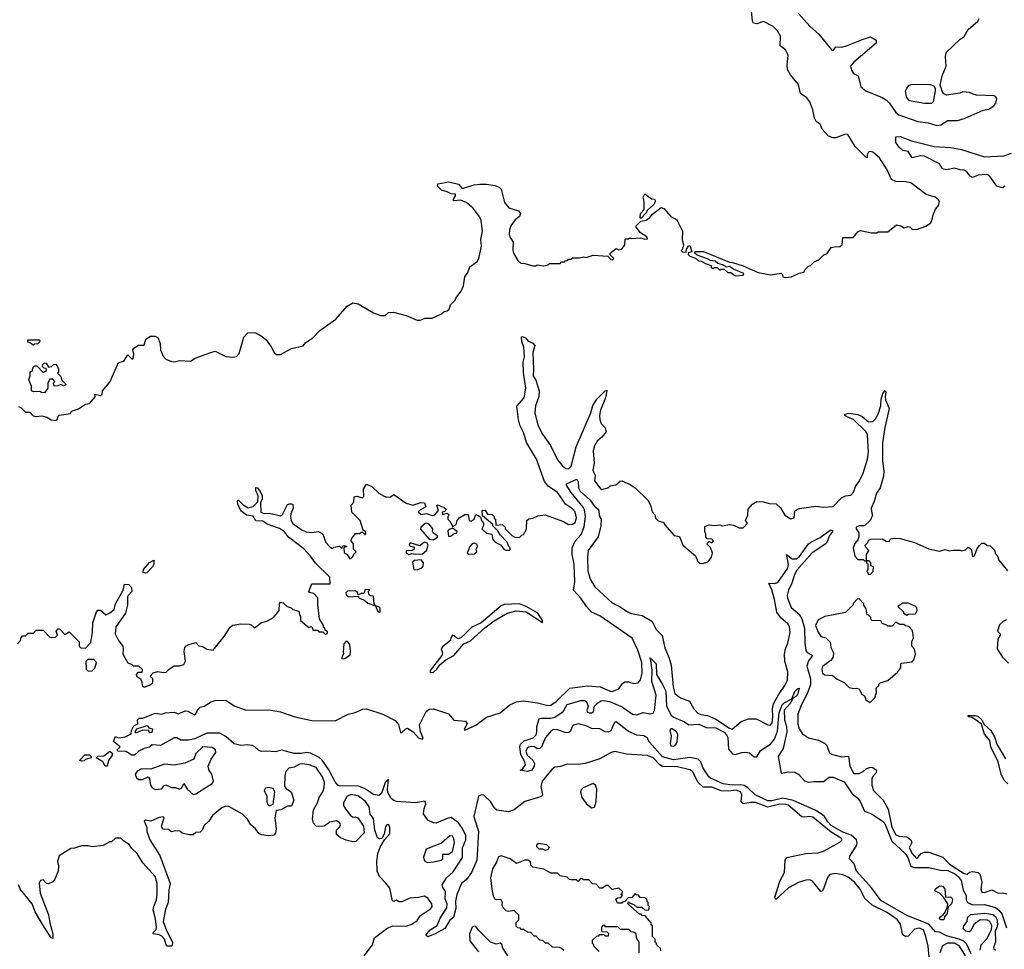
# Model space of a CAD drawing. Extents: x 2029662 to 2246637, y 225654 to 401419.
# Tile 130 of 256: x 2085153 to 2092369, y 331412 to 338226. Entities that reach past the tile are written whole.
import ezdxf

# ---------------------------------------------------------------- set-up
doc = ezdxf.new("R2010")
doc.units = 0

msp = doc.modelspace()

# ---------------------------------------------------------------- linework, layer by layer
at = {"layer": '0CON20XD'}
for points in [[(2086555, 335787.5), (2086585, 335797.5), (2086665, 335757.5), (2086715, 335752.5), (2086741.7, 335758.3), (2086761.7, 335778.3), (2086795, 335900), (2086825, 335930), (2086865, 335932.5), (2086885, 335930), (2086930, 335905), (2086959.3, 335879.3), (2086997, 335827), (2087020.7, 335780.7), (2087035, 335772.5), (2087065, 335772.5), (2087144.1, 335815.9), (2087230, 335835), (2087250.7, 335859.3), (2087302.5, 335895), (2087352, 335948), (2087469.5, 336030.5), (2087554.3, 336125.7), (2087595, 336150), (2087635, 336143.3), (2087745, 336077.5), (2087798.3, 336058.3), (2087831.7, 336058.3), (2087855, 336080), (2087891.7, 336081.7), (2087985, 336057.5), (2088065, 336022.5), (2088087, 336023), (2088125, 336037.5), (2088175, 336037.5), (2088245, 336070), (2088265, 336087.5), (2088287, 336093), (2088300, 336105), (2088305, 336120), (2088310, 336135), (2088345, 336170), (2088350, 336185), (2088387.5, 336235), (2088406.7, 336275), (2088415, 336340), (2088437, 336373), (2088453.3, 336415), (2088505, 336454.4), (2088518.9, 336475), (2088537.3, 336565), (2088532.9, 336615), (2088545.6, 336675), (2088535, 336756.7), (2088525, 336778.8), (2088475, 336845.8), (2088426, 336885), (2088385, 336904.2), (2088335, 336897.5), (2088330, 336905), (2088348, 336935), (2088348.3, 336948.3), (2088315, 336949.2), (2088285.4, 336965.4), (2088245, 336975.6), (2088215.8, 337005), (2088217.5, 337022.5), (2088298, 337038), (2088369.3, 337019.3), (2088395, 336987.5), (2088485, 337015.8), (2088525, 337021.4), (2088575, 337020.6), (2088635, 337010.6), (2088667.4, 336997.4), (2088682.7, 336982.7), (2088706.7, 336886.7), (2088737.7, 336847.7), (2088810, 336825), (2088822.5, 336805), (2088816.4, 336783.6), (2088785, 336760), (2088753.5, 336715), (2088742.1, 336685), (2088740.6, 336655), (2088745, 336633.3), (2088770, 336595), (2088767.5, 336535), (2088772.5, 336515), (2088805, 336460), (2088825, 336442.5), (2088855, 336440), (2088915, 336422.5), (2088937, 336423), (2088945, 336430), (2088995, 336422.5), (2089025, 336430), (2089035, 336440), (2089115, 336440), (2089125, 336450), (2089145, 336450), (2089151.7, 336458.3), (2089168.3, 336461.7), (2089175, 336470), (2089195, 336470), (2089205, 336480), (2089255, 336480), (2089285, 336487.5), (2089305, 336482.5), (2089355, 336500), (2089463, 336493), (2089485, 336467.5), (2089495, 336466.7), (2089506.4, 336476.4), (2089481.7, 336501.7), (2089480, 336515), (2089525, 336550), (2089545, 336540), (2089566.4, 336543.6), (2089587.5, 336575), (2089590, 336615), (2089595, 336620), (2089615, 336620), (2089625, 336627.5), (2089635, 336622.5), (2089705, 336626.7), (2089735, 336617.5), (2089755, 336620), (2089750, 336635), (2089703.6, 336663.6), (2089670, 336705), (2089670, 336715), (2089705, 336750), (2089745, 336757.5), (2089772.5, 336775), (2089790.5, 336799.5), (2089855, 336850), (2089875, 336842.5), (2089925, 336782.5), (2089968.3, 336758.3), (2090010, 336675), (2090007.5, 336615), (2090013.6, 336593.6), (2090017.5, 336575), (2090010, 336545), (2090000, 336535), (2090010, 336525), (2090038.3, 336521.7), (2090040, 336545), (2090050, 336555), (2090050, 336565), (2090065, 336570), (2090080, 336525), (2090051.7, 336518.3), (2090052.5, 336505), (2090063.6, 336493.6), (2090105, 336477.5), (2090127.5, 336457.5), (2090146.4, 336456.4), (2090178.3, 336438.3), (2090220, 336425), (2090221.7, 336411.7), (2090233, 336403), (2090245, 336410), (2090265, 336410), (2090285, 336390), (2090295, 336397.5), (2090317, 336397), (2090343, 336373), (2090365, 336372.5), (2090398.3, 336348.3), (2090455, 336352.5), (2090460, 336365), (2090385, 336396.7), (2090356.4, 336416.4), (2090333, 336413), (2090305, 336430), (2090269.3, 336439.3), (2090250, 336455), (2090215, 336460), (2090195, 336473.3), (2090119.3, 336499.3), (2090100, 336515), (2090102.5, 336527.5), (2090165, 336526.7), (2090355, 336447.5), (2090376.4, 336446.4), (2090455, 336422.5), (2090565, 336373.3), (2090655, 336356.7), (2090735, 336367.5), (2090741.7, 336361.7), (2090745, 336340), (2090765, 336336.7), (2090809.3, 336340.7), (2090865, 336367.5), (2090900, 336375), (2090910, 336395), (2090935, 336420), (2090950, 336425), (2090975, 336450), (2091010, 336465), (2091047, 336503), (2091069.3, 336510.7), (2091100, 336555), (2091121.7, 336561.7), (2091165, 336562.5), (2091180, 336575), (2091185, 336630), (2091261.7, 336628.3), (2091295, 336670), (2091315, 336680), (2091395, 336662.5), (2091435, 336662.5), (2091445, 336670), (2091515, 336670), (2091578.3, 336721.7), (2091610, 336715), (2091635, 336700), (2091665, 336710), (2091680, 336705), (2091695, 336690), (2091725, 336687.5), (2091795, 336713.3), (2091827.5, 336735), (2091838.3, 336751.7), (2091846.7, 336795), (2091865, 336837.5), (2091885.9, 336864.1), (2091893, 336893), (2091887.5, 336905), (2091862.5, 336925), (2091797.5, 336945), (2091685, 337030), (2091645, 337037.5), (2091575, 337038.8), (2091543.3, 337055), (2091511.4, 337125), (2091455, 337214.2), (2091405, 337254.3), (2091385, 337260), (2091374, 337255), (2091363.8, 337235), (2091365, 337212.5), (2091355, 337217.5), (2091275, 337297.5), (2091222.5, 337385), (2091205, 337387.9), (2091135, 337360.8), (2091115, 337360), (2091081.3, 337371.3), (2091033.4, 337423.4), (2091019.1, 337459.1), (2090989.2, 337479.2), (2090977.5, 337505), (2090967.1, 337565), (2090943, 337623), (2090922.5, 337652.5), (2090876, 337685), (2090860.9, 337750.9), (2090803, 337823), (2090780.9, 337860.9), (2090776.9, 337893.1), (2090784.4, 337965), (2090765.8, 338005), (2090725.8, 338035), (2090729.4, 338105), (2090707.8, 338145), (2090675, 338175.5), (2090605, 338212.9), (2090555, 338195.5), (2090531.1, 338201.1), (2090523.8, 338215), (2090514.6, 338315)], [(2090861.9, 338271.9), (2090945, 338179.4), (2091009.4, 338119.4), (2091105, 338002.5), (2091116.4, 338003.6), (2091135, 338027.5), (2091175, 338023.8), (2091213.6, 338033.6), (2091335, 338084.2), (2091389.5, 338099.5), (2091430, 338075), (2091430, 338055), (2091266.2, 337915), (2091242, 337885), (2091249.2, 337855), (2091265, 337831.2), (2091297.5, 337815), (2091318, 337735), (2091355, 337705.6), (2091475, 337655.5), (2091506, 337636), (2091528.1, 337615), (2091575, 337545.6), (2091595, 337529.1), (2091735, 337480), (2091810, 337470), (2091875, 337451.4), (2091905, 337456), (2091955, 337486.7), (2092025, 337486.7), (2092082.5, 337505), (2092215, 337562), (2092255, 337569.2), (2092291.2, 337595), (2092306, 337615), (2092313.3, 337645), (2092305, 337662.5), (2092295, 337668), (2092165, 337673.8), (2092140.8, 337680.8), (2092115, 337691.2), (2092065, 337697.5), (2092043, 337687), (2091945, 337672.5), (2091925, 337683.3), (2091915, 337697.5), (2091900, 337745), (2091914.2, 337815), (2091942.5, 337885), (2091937.5, 337955), (2091942, 337985), (2092045, 338084), (2092076.2, 338103.8), (2092105, 338153.8), (2092174, 338215), (2092186, 338235)], [(2091835, 337611.2), (2091785, 337611.3), (2091675, 337631.5), (2091655.5, 337655), (2091649.2, 337675), (2091646.1, 337705), (2091653.6, 337725), (2091671.9, 337745), (2091695, 337753.4), (2091825, 337750.3), (2091852.3, 337742.3), (2091863.5, 337725), (2091863.1, 337705), (2091846.9, 337625), (2091835, 337611.2)], [(2092375, 337005.5), (2092355, 336994.4), (2092315, 337006), (2092264.8, 337074.8), (2092248.4, 337088.4), (2092235, 337092.1), (2092176.4, 337086.4), (2092135, 337070.3), (2092118.3, 337078.3), (2092095, 337111.4), (2092075, 337123.5), (2092045, 337124.7), (2092005, 337138), (2091945.3, 337125.3), (2091925, 337129.6), (2091913.5, 337135), (2091895, 337168.6), (2091785.3, 337225.3), (2091755, 337228.5), (2091695, 337213.5), (2091665, 337259.4), (2091625, 337268), (2091595, 337293.8), (2091573.6, 337326.4), (2091573.3, 337366.7), (2091605, 337370), (2091689.1, 337339.1), (2091855, 337295.4), (2091975, 337290), (2092055, 337275.4), (2092225, 337221.5), (2092365, 337229.3), (2092421.8, 337248.2)], [(2089705, 336770), (2089700, 336775), (2089702.5, 336805), (2089730, 336835), (2089730, 336895), (2089722.5, 336925), (2089735, 336950), (2089783, 336913), (2089805, 336910), (2089812.5, 336895), (2089799.5, 336870.5), (2089751.7, 336828.3), (2089745, 336810), (2089705, 336770)], [(2085138.3, 333651.7), (2085160, 333675), (2085163, 333697), (2085175, 333710), (2085195, 333710), (2085215, 333730), (2085255, 333730), (2085275, 333750), (2085325, 333750), (2085375, 333700), (2085385, 333697.5), (2085415, 333700), (2085430, 333715), (2085420, 333745), (2085435, 333760), (2085445, 333760), (2085485, 333720), (2085515, 333740), (2085590, 333665), (2085590, 333635), (2085601.7, 333621.7), (2085635, 333620), (2085675, 333660), (2085687, 333733), (2085689.5, 333805), (2085715, 333886.2), (2085725, 333897.5), (2085745, 333898.8), (2085785, 333862.9), (2085815, 333879.4), (2085845, 333903.3), (2085855.7, 333945), (2085911.5, 334045), (2085922.1, 334087.9), (2085953.3, 334085), (2085973.1, 334065), (2085975, 334033.8), (2085947.1, 334005), (2085944.4, 333995), (2085944.4, 333935), (2085928.5, 333875), (2085858.1, 333775), (2085852.3, 333725), (2085876.7, 333675), (2085908.1, 333635), (2085912.5, 333615), (2085908.5, 333575), (2085945, 333511.2), (2085975, 333500), (2085985, 333490), (2086025, 333490), (2086050, 333465), (2086048.3, 333441.7), (2086018.3, 333441.7), (2086007.5, 333425), (2086010, 333415), (2086037.5, 333395), (2086048.3, 333371.7), (2086050, 333345), (2086065, 333333.3), (2086105, 333347.5), (2086130, 333365), (2086130, 333395), (2086110, 333415), (2086131.7, 333438.3), (2086165, 333447.5), (2086205, 333440), (2086227, 333443), (2086251.7, 333468.3), (2086285, 333490), (2086325, 333490), (2086355, 333500), (2086367.5, 333525), (2086357.5, 333595), (2086362.5, 333625), (2086370, 333635), (2086393, 333647), (2086445, 333660), (2086465, 333637.5), (2086495, 333632.5), (2086525, 333612), (2086570, 333605), (2086590.5, 333629.5), (2086651.2, 333705), (2086695, 333773.3), (2086715, 333788.8), (2086775, 333798), (2086835.9, 333795.9), (2086850.8, 333790.8), (2086875, 333768.8), (2086925, 333808), (2086965, 333818), (2087013.3, 333845), (2087053.8, 333895), (2087056.2, 333945), (2087065, 333956), (2087085, 333951.2), (2087113.3, 333925), (2087142.5, 333915), (2087153.8, 333903.8), (2087199.3, 333889.3), (2087203, 333863), (2087210, 333855), (2087211.7, 333821.7), (2087271.7, 333771.7), (2087288.3, 333778.3), (2087298.3, 333768.3), (2087301.7, 333751.7), (2087335, 333750), (2087345, 333740), (2087375, 333740), (2087395, 333720), (2087408.3, 333731.7), (2087408.3, 333738.3), (2087391.7, 333751.7), (2087388.3, 333768.3), (2087381.7, 333771.7), (2087380, 333785), (2087350, 333835), (2087337, 333937), (2087337.5, 333987.5), (2087308.9, 334018.9), (2087277.5, 334027.5), (2087273.3, 334035), (2087295, 334090), (2087428.3, 334091.7), (2087425, 334140), (2087322.1, 334242.1), (2087285, 334294), (2087235, 334347.3), (2087123.8, 334433.8), (2087095, 334472.1), (2087057.4, 334497.4), (2086968.1, 334528.1), (2086935, 334550.6), (2086885, 334553.3), (2086865, 334586.7), (2086815, 334593.5), (2086774.7, 334624.7), (2086752.5, 334675), (2086748.8, 334695), (2086753.9, 334706.1), (2086790.5, 334670.5), (2086827.4, 334647.4), (2086865, 334656.9), (2086899.3, 334690.7), (2086902.1, 334735), (2086883.8, 334775), (2086885, 334797.5), (2086895, 334794), (2086915, 334767.1), (2086930, 334735), (2086930.5, 334715), (2086919.2, 334685), (2086920, 334615), (2086946, 334606), (2086985, 334608.2), (2087065, 334589.6), (2087080.4, 334599.6), (2087115, 334671.2), (2087131.7, 334678.3), (2087146.4, 334676.4), (2087155, 334672.5), (2087158.5, 334645), (2087140, 334605), (2087138.2, 334585), (2087142.3, 334555), (2087155, 334532.7), (2087222.9, 334485), (2087255, 334472.5), (2087295, 334468), (2087343.9, 334473.9), (2087358, 334468), (2087373.8, 334455), (2087396, 334395), (2087425, 334362.5), (2087445, 334350), (2087455, 334360), (2087497.5, 334367.5), (2087515, 334350), (2087521.7, 334368.3), (2087545, 334370), (2087548.3, 334361.7), (2087531.7, 334358.3), (2087528.3, 334351.7), (2087531.7, 334321.7), (2087552.5, 334305), (2087573, 334273), (2087595, 334290), (2087601.7, 334308.3), (2087620, 334325), (2087600, 334345), (2087600, 334385), (2087582.5, 334405), (2087585, 334420), (2087615, 334460), (2087645, 334460), (2087655, 334470), (2087665, 334470), (2087685, 334450), (2087690, 334465), (2087686.4, 334476.4), (2087670, 334485), (2087647.5, 334555), (2087587.5, 334615), (2087583.3, 334666.7), (2087601.7, 334688.3), (2087605, 334727.5), (2087625, 334732.5), (2087665, 334720), (2087675, 334730), (2087674, 334785), (2087695, 334822.5), (2087733.3, 334805), (2087784.2, 334754.2), (2087825, 334732.5), (2087845, 334726.7), (2087871.7, 334728.3), (2087895, 334746.2), (2087985, 334682.5), (2088033.6, 334666.4), (2088093.6, 334686.4), (2088120, 334685), (2088130, 334655), (2088077.5, 334625), (2088076.7, 334615), (2088095, 334600), (2088135, 334607.5), (2088175, 334592.5), (2088195, 334597.5), (2088221.7, 334628.3), (2088210, 334665), (2088215, 334670), (2088265, 334650), (2088278.3, 334638.3), (2088268.3, 334621.7), (2088250, 334615), (2088255, 334600), (2088285, 334610), (2088300, 334595), (2088290, 334585), (2088290, 334565), (2088307, 334547), (2088325, 334510), (2088352, 334525), (2088358.6, 334555), (2088374.2, 334575.8), (2088415, 334600), (2088440, 334600), (2088446.2, 334556.2), (2088461.2, 334551.2), (2088482.9, 334565), (2088495, 334600), (2088518.3, 334588.3), (2088529.5, 334579.5), (2088536.7, 334555), (2088551.2, 334535), (2088551.2, 334518.8), (2088540, 334495), (2088575, 334462.5), (2088612.5, 334455), (2088620, 334415), (2088637, 334397), (2088676.8, 334376.8), (2088705, 334343.3), (2088715, 334337.5), (2088741.7, 334338.3), (2088747.5, 334342.5), (2088747.5, 334355), (2088737.5, 334365), (2088726.1, 334396.1), (2088675, 334450), (2088658.3, 334478.3), (2088620, 334515), (2088620, 334525), (2088545, 334590), (2088541.7, 334628.3), (2088565, 334630), (2088581.7, 334601.7), (2088615, 334600), (2088630, 334585), (2088631.7, 334571.7), (2088640, 334565), (2088641.7, 334521.7), (2088690, 334525), (2088710, 334505), (2088710, 334495), (2088760, 334445), (2088783, 334433), (2088815, 334430), (2088835, 334450), (2088848.3, 334451.7), (2088851.7, 334468.3), (2088860, 334475), (2088867.5, 334495), (2088870, 334555), (2088885, 334567.5), (2088915, 334572.5), (2088950.7, 334589.3), (2089005, 334596.7), (2089137.6, 334547.6), (2089175, 334526), (2089205, 334527.1), (2089225, 334540), (2089234.5, 334575), (2089225, 334619.4), (2089205, 334640), (2089153.8, 334673.8), (2089108.3, 334741.7), (2089095, 334760), (2089027.2, 334807.2), (2089000.4, 334840.4), (2088941.7, 335005), (2088867.1, 335127.1), (2088848.3, 335195), (2088817.4, 335255), (2088808.7, 335295), (2088795.9, 335394.1), (2088849.3, 335455), (2088861.6, 335525), (2088845, 335640), (2088844.2, 335715), (2088851.8, 335755), (2088847.3, 335825), (2088833.5, 335866.5), (2088830, 335900), (2088836.4, 335903.6), (2088861.2, 335895), (2088879.2, 335869.2), (2088915, 335854.3), (2088928, 335838), (2088913.5, 335786.5), (2088919.5, 335665), (2088915.4, 335615), (2088937, 335583), (2088960, 335505), (2088957, 335465), (2088934.4, 335395), (2088929.5, 335345), (2088949.6, 335255), (2088985, 335187.1), (2089042.3, 335105), (2089095, 335000.5), (2089130.5, 334955), (2089155, 334935.6), (2089175, 334933.8), (2089195, 334952.2), (2089232.6, 335095), (2089337.8, 335345), (2089352.6, 335397.4), (2089382.5, 335445), (2089445, 335506.2), (2089455, 335510), (2089455.8, 335505.8), (2089446.5, 335455), (2089410.8, 335365), (2089402.2, 335325), (2089404.7, 335294.7), (2089413.8, 335265), (2089444.4, 335235), (2089450.6, 335205), (2089418.9, 335165), (2089385, 335135.4), (2089365, 335101.4), (2089355.7, 335065), (2089363.1, 334975), (2089354.5, 334924.5), (2089370, 334885), (2089366, 334845), (2089415, 334782.5), (2089462.5, 334795), (2089480.2, 334809.8), (2089522.7, 334817.3), (2089555, 334844.2), (2089565, 334845.8), (2089628.3, 334818.3), (2089663.3, 334795), (2089757.5, 334705), (2089777, 334667), (2089788.3, 334618.3), (2089807, 334597), (2089811.7, 334571.7), (2089833, 334553), (2089875, 334540), (2089880, 334525), (2089950, 334445), (2089988.3, 334438.3), (2090013.9, 334373.9), (2090106.4, 334296.4), (2090122.5, 334255), (2090135, 334242.5), (2090155, 334240), (2090198.3, 334251.7), (2090223.3, 334286.7), (2090230, 334315), (2090217, 334357), (2090190, 334385), (2090205, 334400), (2090225, 334392.5), (2090237.5, 334405), (2090225, 334417.5), (2090191.7, 334421.7), (2090182.5, 334432.5), (2090182.5, 334455), (2090173.3, 334473.3), (2090175, 334510), (2090207, 334523), (2090245, 334518.8), (2090283.6, 334523.6), (2090305, 334516.7), (2090355, 334526.2), (2090385, 334520), (2090425, 334501.2), (2090455, 334502.5), (2090487.5, 334535), (2090472.5, 334555), (2090490, 334595), (2090491.7, 334638.3), (2090523.8, 334675), (2090555, 334693.3), (2090605, 334691.9), (2090645, 334678.9), (2090697.5, 334677.5), (2090727.9, 334647.9), (2090761.2, 334595), (2090805, 334567.5), (2090830, 334575), (2090833.3, 334625), (2090865, 334643.8), (2090988.8, 334661.2), (2091045, 334652), (2091115, 334656.7), (2091175, 334722.1), (2091205, 334736.7), (2091245, 334740.5), (2091265, 334763.3), (2091281.2, 334808.8), (2091305, 334841.9), (2091335, 334902.9), (2091365.6, 335005), (2091374.3, 335055), (2091368.8, 335138.8)], [(2085145, 335390), (2085165, 335380), (2085195, 335350), (2085228.3, 335348.3), (2085253, 335323), (2085275, 335317.5), (2085315, 335322.5), (2085351.7, 335311.7), (2085385, 335292.5), (2085415, 335287.5), (2085430, 335295), (2085432.5, 335317.5), (2085441.7, 335328.3), (2085525, 335340), (2085533, 335357), (2085585, 335373.8), (2085635, 335407.5), (2085665, 335412.5), (2085710, 335465), (2085703, 335473), (2085705, 335480), (2085745, 335472.5), (2085758.3, 335481.7), (2085760, 335505), (2085815, 335570), (2085877, 335713), (2085916.4, 335723.6), (2085945, 335770), (2085975, 335740), (2085985, 335740), (2085990, 335775), (2085983.3, 335805), (2085990.7, 335819.3), (2086025, 335840), (2086065, 335840), (2086078, 335885), (2086112.7, 335907.3), (2086145, 335907.3), (2086166.1, 335896.1), (2086182.2, 335852.2), (2086186, 335805), (2086205, 335760), (2086225, 335737.5), (2086265, 335720), (2086285, 335717.5), (2086325, 335726.7), (2086405, 335722.5), (2086440, 335745), (2086555, 335787.5)], [(2085255, 335840), (2085228.3, 335858.3), (2085211.7, 335861.7), (2085211.7, 335878.3), (2085295, 335880), (2085300, 335875), (2085298.3, 335861.7), (2085285, 335850), (2085261.7, 335848.3), (2085255, 335840)], [(2085335, 335490), (2085313, 335493), (2085301.7, 335501.7), (2085255, 335497.5), (2085240, 335505), (2085239.3, 335539.3), (2085220, 335585), (2085230, 335615), (2085230, 335645), (2085248.3, 335651.7), (2085250, 335675), (2085265, 335690), (2085278.3, 335688.3), (2085325, 335640), (2085350, 335655), (2085348.3, 335668.3), (2085331.7, 335671.7), (2085320, 335685), (2085321.7, 335698.3), (2085335, 335710), (2085348.3, 335708.3), (2085365, 335680), (2085387, 335683), (2085401.7, 335698.3), (2085415, 335700), (2085430, 335685), (2085437.5, 335665), (2085437, 335643), (2085430, 335635), (2085455, 335610), (2085463, 335583), (2085492.5, 335555), (2085491.7, 335548.3), (2085475, 335543.3), (2085455, 335552.5), (2085431.7, 335541.7), (2085405, 335540), (2085400, 335565), (2085410, 335575), (2085395, 335590), (2085375, 335590), (2085360, 335565), (2085360, 335525), (2085335, 335490)], [(2091368.8, 335138.8), (2091365.6, 335185), (2091355, 335206.8), (2091265, 335295.8), (2091216.2, 335315), (2091201.2, 335325), (2091201.2, 335335), (2091228.6, 335341.4), (2091295, 335331.3), (2091326.4, 335316.4), (2091375, 335278.9), (2091405, 335280.6), (2091425, 335300.8), (2091444.4, 335335), (2091464.5, 335395), (2091466.9, 335445), (2091478, 335485), (2091495, 335507.5), (2091500, 335495), (2091495.6, 335465), (2091499.4, 335439.4), (2091524.4, 335375), (2091493.1, 335236.9), (2091477.3, 335125), (2091475.6, 334995), (2091486.4, 334915), (2091485, 334881.2), (2091459.2, 334795), (2091433.6, 334755), (2091416.6, 334693.4), (2091392.5, 334645), (2091395, 334621.1), (2091403.6, 334595), (2091385, 334555.6), (2091344.4, 334515.6), (2091305, 334516.4), (2091283.9, 334506.1), (2091284.4, 334495), (2091303.1, 334465), (2091304.2, 334435.8), (2091296.1, 334413.9), (2091273.9, 334386.1), (2091262.5, 334355), (2091273, 334293), (2091295, 334270), (2091335, 334270), (2091345, 334260), (2091360, 334260), (2091360, 334245), (2091370, 334235), (2091370, 334195), (2091362.5, 334185), (2091375, 334160), (2091388.3, 334161.7), (2091408.3, 334181.7), (2091410, 334215), (2091391.7, 334221.7), (2091390, 334245), (2091378.3, 334258.3), (2091360, 334260), (2091360, 334305), (2091377.5, 334335), (2091351.7, 334361.7), (2091350, 334375), (2091370, 334395), (2091375, 334410), (2091393, 334417), (2091475, 334420), (2091503, 334403), (2091525, 334400), (2091535, 334420), (2091563.3, 334426.7), (2091605, 334422.5), (2091710, 334395), (2091815, 334347.5), (2091895, 334330), (2091935, 334342.5), (2091965, 334332.5), (2091995, 334337.5), (2092045, 334337.5), (2092055, 334332.5), (2092085, 334340), (2092105, 334360), (2092127.5, 334345), (2092135, 334290), (2092150, 334295), (2092169.3, 334350.7), (2092187, 334373), (2092205, 334390), (2092225, 334390), (2092243, 334373), (2092265, 334370), (2092300, 334335), (2092303, 334313), (2092320, 334295), (2092330, 334265), (2092392.5, 334185)], [(2091794.2, 331505.8), (2091776, 331555), (2091745, 331567.4), (2091711.8, 331558.2), (2091665, 331507.2), (2091645, 331506), (2091632.3, 331512.3), (2091623.1, 331525), (2091609.1, 331595), (2091585, 331631), (2091505.8, 331685), (2091400.5, 331735), (2091347.4, 331785), (2091311.6, 331851.6), (2091270.4, 331905), (2091225, 331940.8), (2091185, 331957), (2091131.7, 331968.3), (2091090.2, 331959.8), (2091072.3, 331937.7), (2091045, 331854), (2091035, 331838), (2091025, 331835.8), (2090962.3, 331912.3), (2090945, 331920), (2090915, 331918.4), (2090865, 331902.9), (2090788.3, 331861.7), (2090695, 331777.5), (2090686.7, 331795), (2090711.3, 331868.7), (2090725, 331911.2), (2090758.6, 331975), (2090762.9, 332065), (2090775, 332084.2), (2090913.4, 332113.4), (2091005, 332119.1), (2091045, 332131.4), (2091165, 332196.8), (2091180, 332215), (2091177.1, 332225), (2091100.8, 332270.8), (2090965, 332380.3), (2090945, 332385.7), (2090905, 332380), (2090885, 332383.6), (2090785, 332467.6), (2090764.4, 332474.4), (2090725, 332474.9), (2090635, 332453.1), (2090545, 332487.6), (2090511.5, 332488.5), (2090455, 332479.2), (2090441.8, 332491.8), (2090444.8, 332545), (2090435, 332566.6), (2090405, 332578.8), (2090348.2, 332571.8), (2090295, 332573.8), (2090225, 332601.3), (2090161, 332601), (2090125.2, 332635), (2090084.2, 332714.2), (2090065, 332727.7), (2089975, 332749.8), (2089865, 332752.6), (2089845, 332764.3), (2089795, 332815.2), (2089755, 332833.2), (2089601, 332841), (2089515, 332861.1), (2089488.9, 332855), (2089405, 332807.7), (2089297.4, 332772.6), (2089245, 332766.2), (2089165, 332769.2), (2089117.6, 332752.4), (2089075, 332746.9), (2089055, 332732.2), (2088981.8, 332645), (2088971.3, 332605), (2088985.8, 332544.2), (2088980, 332535), (2088954.6, 332525.4), (2088855, 332494.4), (2088777, 332433), (2088735, 332420.7), (2088650.9, 332430.9), (2088634.4, 332444.4), (2088603.1, 332495), (2088555, 332541.8), (2088535, 332544.6), (2088516.9, 332535), (2088480.8, 332385), (2088516.1, 332275), (2088503.8, 332065), (2088464.6, 331975), (2088427.5, 331922.5), (2088390, 331895), (2088355.9, 331814.1), (2088347.3, 331765), (2088350.2, 331709.8), (2088331.9, 331645), (2088305.5, 331624.5), (2088268.8, 331565), (2088197.5, 331525), (2088145, 331503.8), (2088130, 331515), (2088162.2, 331555), (2088213.3, 331586.7), (2088235, 331640.8), (2088284.7, 331715), (2088286.9, 331745), (2088270.6, 331780.6), (2088274.6, 331834.6), (2088254.4, 331865), (2088250, 331885), (2088281.2, 331935), (2088329.6, 331980.4), (2088397.3, 332085), (2088398.8, 332155), (2088423.1, 332215), (2088422.1, 332245), (2088397.6, 332297.6), (2088368.6, 332338.6), (2088315, 332379.1), (2088285, 332371.8), (2088205, 332335.8), (2088185, 332337.8), (2088145, 332357.5), (2088112.3, 332405), (2088116.9, 332445), (2088130, 332475), (2088125, 332496.7), (2088055, 332485.6), (2087914.1, 332495.9), (2087895, 332501.6), (2087876.6, 332516.6), (2087852.3, 332562.3), (2087848.1, 332585), (2087855, 332660), (2087832.1, 332635), (2087804, 332555), (2087785, 332539.2), (2087745, 332547.7), (2087680, 332590), (2087637.1, 332607.1), (2087495, 332610.8), (2087484.5, 332614.5), (2087465, 332638.2), (2087417.8, 332727.8), (2087369, 332799), (2087347.5, 332817.5), (2087285, 332850), (2087255, 332854.6), (2087215, 332847.5), (2087165, 332848), (2087075, 332871.5), (2087025, 332858.2), (2086965, 332864.5), (2086925, 332860.6), (2086905, 332870), (2086877, 332897), (2086856, 332906), (2086825, 332910.2), (2086775, 332905.3), (2086725, 332918.7), (2086665, 332971.8), (2086618.8, 332995), (2086525, 332995.4), (2086437.1, 332955), (2086390, 332945), (2086335, 332945.8), (2086305, 332960.8), (2086285, 332960.8), (2086185, 332906.7), (2086125, 332910), (2086105, 332892.5), (2086065, 332883.3), (2086027, 332863), (2085995, 332834.7), (2085975, 332835.7), (2085931.2, 332861.2), (2085873, 332863), (2085867.5, 332875), (2085890, 332895), (2085841.2, 332935), (2085855, 332972.5), (2085875, 332962.5), (2085895, 332963.8), (2085925, 332970), (2085969.5, 332990.5), (2085972.5, 333015), (2085990, 333050), (2086020, 333065), (2086017.5, 333095), (2086030, 333105), (2086055, 333106.7), (2086145, 333143.3), (2086195, 333136.2), (2086220, 333145), (2086285, 333150.8), (2086315, 333136.7), (2086365, 333160), (2086385, 333157.8), (2086435, 333130), (2086445, 333136.7), (2086459.4, 333170.6), (2086475, 333187.9), (2086505.8, 333194.2), (2086557.5, 333225), (2086586.7, 333235), (2086665, 333237.5), (2086725, 333196.9), (2086805, 333166.5), (2086995, 333164.4), (2087065, 333152.5), (2087168.8, 333115), (2087295, 333088.4), (2087465, 333086.2), (2087560, 333135), (2087612.2, 333147.8), (2087668, 333172), (2087695, 333175.4), (2087815, 333136.4), (2087905, 333089.1), (2087929.3, 333059.3), (2087945, 333000), (2087955, 333000), (2087982.1, 333027.9), (2087995, 333031.8), (2088035.7, 333005.7), (2088075, 332962.5), (2088105, 332953.3), (2088110.7, 332959.3), (2088090.9, 333005), (2088083.6, 333056.4), (2088132.5, 333155), (2088155, 333171.5), (2088185.5, 333175.5), (2088295, 333138.8), (2088335, 333091.2), (2088420, 333085), (2088432.5, 333065), (2088410, 333025), (2088415, 333017.5), (2088496.5, 333055), (2088575, 333113.8), (2088675, 333145.6), (2088745, 333203), (2088795, 333226.1), (2088845, 333232.2), (2088949, 333219), (2089025, 333200), (2089045, 333201.4), (2089085, 333227.7), (2089184, 333326), (2089315, 333344.3), (2089406.9, 333336.9), (2089475, 333305.5), (2089495, 333302.5), (2089545, 333321.5), (2089570.7, 333359.3), (2089588.1, 333371.9), (2089615, 333372.2), (2089655, 333360), (2089685.2, 333364.8), (2089703.4, 333386.6), (2089714.2, 333435), (2089713.2, 333515), (2089684, 333605), (2089641.3, 333691.3), (2089405, 333855.8), (2089345, 333882.4), (2089306.2, 333925), (2089266.5, 333986.5), (2089212.5, 334045), (2089221.5, 334105), (2089216.8, 334235), (2089201.9, 334305), (2089202.5, 334355), (2089225, 334403.1), (2089267.7, 334452.3), (2089291.2, 334508.8), (2089298.9, 334585), (2089293, 334633), (2089282.8, 334652.8), (2089195, 334759.1), (2089160.5, 334815), (2089160, 334825), (2089237.5, 334857.5), (2089245, 334837.5), (2089247.5, 334795), (2089260.9, 334770.9), (2089333.6, 334705), (2089362.7, 334662.7), (2089394.5, 334635), (2089403.5, 334585), (2089414.4, 334564.4), (2089411.8, 334515), (2089392.5, 334435), (2089320.6, 334335), (2089314.2, 334285), (2089316.8, 334185), (2089334.7, 334124.7), (2089369.4, 334069.4), (2089495, 333952), (2089555, 333923.3), (2089601.1, 333891.1), (2089635, 333874.1), (2089715, 333858.4), (2089780.2, 333820.2), (2089794.5, 333804.5), (2089817.6, 333755), (2089861.7, 333711.7), (2089880.7, 333620.7), (2089914.2, 333545), (2089928.4, 333495), (2089942.8, 333335), (2089955, 333287.8), (2089995, 333254.5), (2090061.1, 333231.1), (2090092.7, 333175), (2090122.8, 333142.8), (2090145, 333131.9), (2090195, 333124.7), (2090255, 333099), (2090355, 333032.5), (2090375, 333026.6), (2090439.5, 333080.5), (2090495, 333102.1), (2090551, 333101), (2090635, 333057.5), (2090655, 333054.6), (2090667.2, 333072.8), (2090673.7, 333115), (2090669.6, 333175), (2090678.5, 333211.5), (2090713.4, 333276.6), (2090761.9, 333345), (2090780.2, 333385), (2090782.1, 333445), (2090759.8, 333525), (2090757.6, 333575), (2090765, 333614.2), (2090783.7, 333656.3), (2090800, 333735), (2090795.2, 333775), (2090785.2, 333795), (2090730.6, 333840.6), (2090702.5, 333882.5), (2090686.2, 333976.2), (2090665.9, 334045.9), (2090642.5, 334095), (2090685, 334093.3), (2090708.6, 334101.4), (2090782, 334205), (2090788.3, 334235), (2090773.3, 334305), (2090814.4, 334274.4), (2090846.1, 334273.9), (2090868.2, 334291.8), (2090935, 334384.6), (2090955, 334398), (2091019.2, 334430.8), (2091093.3, 334485), (2091110, 334485), (2091110, 334475), (2091088, 334445), (2091074.4, 334405), (2091060.5, 334385), (2090961.6, 334318.4), (2090849.4, 334190.6), (2090831.7, 334158.3), (2090813.1, 334095), (2090787.3, 334045), (2090778.2, 334005), (2090780, 333985), (2090808.3, 333918.3), (2090865, 333868.4), (2090886.1, 333835), (2090905.2, 333765), (2090907, 333655), (2090913.7, 333605), (2090925, 333587.2), (2090962.9, 333565), (2090933.6, 333526.4), (2090922.6, 333487.4), (2090948.1, 333395), (2090948.7, 333351.3), (2090921.1, 333278.9), (2090883.6, 333206.4), (2090856.2, 333135), (2090856, 333065), (2090865, 333026.9), (2090891.4, 332991.4), (2090935, 332962.5), (2091007.5, 332945), (2091052.3, 332922.3), (2091068.8, 332905), (2091085, 332856.7), (2091103.2, 332843.2), (2091175, 332822.9), (2091226.9, 332826.9), (2091236.6, 332756.6), (2091265, 332701.2), (2091305, 332700.6), (2091334, 332715), (2091355.8, 332735), (2091385, 332746.9), (2091405, 332744.6), (2091433.1, 332725), (2091429.4, 332705), (2091403.9, 332676.1), (2091398.7, 332661.3), (2091397.8, 332615), (2091410.6, 332575), (2091482.5, 332505), (2091519.1, 332439.1), (2091545, 332306.2), (2091575, 332250.9), (2091595, 332241.1), (2091655, 332237.3), (2091685, 332214.2), (2091692.5, 332195), (2091672.7, 332155), (2091694.4, 332114.4), (2091725, 332077.1), (2091736.4, 332083.6), (2091758.8, 332115), (2091785, 332124.4), (2091815, 332123.5), (2091918.2, 332088.2), (2091967.5, 332035), (2092075, 331966.8), (2092097.5, 331962.5), (2092113.9, 331976.1), (2092135, 331981.2), (2092177.5, 331975), (2092188.8, 331965), (2092204.3, 331905), (2092197.5, 331855), (2092205, 331830), (2092225, 331828), (2092277, 331847), (2092325, 331824.4), (2092355, 331826.7), (2092387.4, 331817.4)], [(2088185, 334413.8), (2088216.7, 334435), (2088213.3, 334443.3), (2088183.3, 334465), (2088177.5, 334475), (2088180, 334495), (2088155, 334527.5), (2088136.4, 334536.4), (2088125, 334533.8), (2088093.8, 334506.2), (2088090.6, 334490.6), (2088155, 334418.8), (2088185, 334413.8)], [(2088305, 334437.5), (2088315, 334443.3), (2088331.7, 334458.3), (2088357.5, 334465), (2088360, 334475), (2088325, 334500), (2088295, 334487.5), (2088291.7, 334478.3), (2088295, 334440), (2088305, 334437.5)], [(2088005, 334306.7), (2088025, 334313.3), (2088055, 334308), (2088105, 334310.6), (2088134.2, 334335), (2088146.7, 334373.3), (2088139.2, 334389.2), (2088125, 334394), (2088115, 334394), (2088085, 334370), (2088015, 334392.5), (2088007.5, 334375), (2088015, 334367.5), (2088043, 334363), (2088043.3, 334345), (2088027, 334333), (2088003.9, 334336.1), (2087987.5, 334332.5), (2087982.5, 334325), (2087987.5, 334315), (2088005, 334306.7)], [(2088445, 334307.5), (2088485, 334310), (2088502.5, 334325), (2088497.5, 334345), (2088507.5, 334365), (2088505, 334380), (2088485, 334390), (2088470, 334385), (2088452.5, 334365), (2088432.5, 334315), (2088445, 334307.5)], [(2086075, 334167.8), (2086057.5, 334175), (2086061.1, 334195), (2086105, 334247.8), (2086136.7, 334265), (2086135.7, 334235.7), (2086125.5, 334215), (2086085, 334172.5), (2086075, 334167.8)], [(2088065, 334193.1), (2088101.1, 334208.9), (2088110.8, 334219.2), (2088112, 334245), (2088095.6, 334265.6), (2088047.5, 334262.5), (2088030.8, 334249.2), (2088041.2, 334195), (2088065, 334193.1)], [(2087795, 333883.8), (2087795, 333912.5), (2087785, 333922.5), (2087760, 333930), (2087750, 333945), (2087745, 334000), (2087725, 334003.3), (2087712.5, 334015), (2087710, 334035), (2087717, 334047), (2087685, 334050), (2087675, 334020), (2087655, 334020), (2087635, 334010), (2087628.3, 334028.3), (2087615, 334040), (2087555, 334036.7), (2087542.5, 334025), (2087547.5, 334005), (2087565, 333996.7), (2087635, 334000), (2087640, 333985), (2087675, 333972.5), (2087705, 333950), (2087760, 333930), (2087775, 333892.5), (2087785, 333883.8), (2087795, 333883.8)], [(2091385, 333220), (2091420, 333255), (2091432.5, 333295), (2091430, 333325), (2091450, 333345), (2091450, 333355), (2091460, 333365), (2091515, 333382.5), (2091590, 333445), (2091610, 333475), (2091610, 333505), (2091615, 333510), (2091695, 333520), (2091707, 333533), (2091717.5, 333575), (2091711.7, 333611.7), (2091692.5, 333635), (2091692.5, 333665), (2091702.5, 333695), (2091700, 333735), (2091695, 333750), (2091668.3, 333778.3), (2091645, 333782.5), (2091631.7, 333791.7), (2091603, 333793), (2091575, 333810), (2091548.3, 333781.7), (2091515, 333780), (2091508.3, 333788.3), (2091475, 333800), (2091465, 333820), (2091401.7, 333821.7), (2091391.7, 333831.7), (2091390, 333845), (2091375, 333860), (2091363, 333863), (2091357, 333907), (2091340, 333935), (2091340, 333945), (2091305, 333980), (2091291.7, 333978.3), (2091265, 333950), (2091260, 333935), (2091205, 333880), (2091055, 333852.5), (2091004, 333826), (2090985.6, 333785), (2091005, 333736.7), (2091025, 333703.8), (2091060, 333695), (2091092.5, 333662.5), (2091098, 333625), (2091117.3, 333585), (2091114.6, 333555), (2091099.1, 333530.9), (2091035.7, 333485), (2091030.8, 333465), (2091036.2, 333435), (2091053.9, 333423.9), (2091109.5, 333419.5), (2091145, 333391.2), (2091195, 333367.5), (2091231.7, 333331.7), (2091265, 333323.3), (2091286.7, 333326.7), (2091305, 333320), (2091323.6, 333283.6), (2091345, 333270), (2091355, 333240), (2091385, 333220)], [(2088161.2, 333441.2), (2088185, 333443.6), (2088210.6, 333465), (2088232.3, 333497.7), (2088277.1, 333532.9), (2088335.4, 333565), (2088408.5, 333651.5), (2088456.9, 333673.1), (2088561.2, 333768.8), (2088629.3, 333820.7), (2088725, 333875.4), (2088792.4, 333892.4), (2088864.6, 333884.6), (2088985, 333807.5), (2088985, 333822.5), (2088950.5, 333875), (2088866, 333925), (2088815, 333944.5), (2088705, 333940.4), (2088681.2, 333928.8), (2088536.2, 333805), (2088467.8, 333772.2), (2088418, 333725), (2088385, 333693.8), (2088365, 333687.5), (2088340.7, 333710.7), (2088325, 333713.3), (2088312.5, 333695), (2088310, 333675), (2088250.7, 333629.3), (2088242.5, 333615), (2088252.5, 333585), (2088246.2, 333565), (2088162.5, 333455), (2088161.2, 333441.2)], [(2091655, 333860), (2091665, 333867.5), (2091718.3, 333871.7), (2091730, 333895), (2091727.5, 333915), (2091720, 333925), (2091665, 333950), (2091625, 333950), (2091590, 333925), (2091630, 333885), (2091630, 333875), (2091655, 333860)], [(2092385, 333827.5), (2092360, 333815), (2092335, 333790), (2092320, 333745), (2092340, 333725), (2092340, 333715), (2092322.5, 333685), (2092317.5, 333615), (2092355, 333552.5), (2092399.3, 333509.3)], [(2087515, 333540), (2087535, 333543.8), (2087575, 333570), (2087578.8, 333595), (2087573.3, 333645), (2087555, 333667.5), (2087545, 333670), (2087528.3, 333651.7), (2087523.3, 333595), (2087527.5, 333575), (2087513, 333553), (2087515, 333540)], [(2085655, 333451.2), (2085685, 333453.3), (2085705, 333472.5), (2085716.2, 333515), (2085697, 333537), (2085653, 333537), (2085638.3, 333521.7), (2085641.2, 333465), (2085655, 333451.2)], [(2092127.4, 331377.4), (2092092.9, 331452.9), (2092072.2, 331472.2), (2092037.2, 331487.2), (2091945, 331510.8), (2091895, 331538.3), (2091865, 331539.7), (2091815, 331597), (2091655, 331658.7), (2091465, 331769.6), (2091399, 331859), (2091285, 331983.8), (2091268.3, 332038.3), (2091235.8, 332075), (2091237.5, 332095), (2091287.5, 332175), (2091292, 332195), (2091286, 332215), (2091247.7, 332247.7), (2091185, 332270.2), (2091100.5, 332320.5), (2091075.8, 332345), (2091051.9, 332385), (2091027.5, 332405), (2090982.7, 332432.7), (2090822.3, 332502.3), (2090745, 332520.1), (2090665, 332499.9), (2090635, 332500.5), (2090542.5, 332545), (2090487.1, 332597.1), (2090462.1, 332612.1), (2090435, 332618.5), (2090375.9, 332615.9), (2090308.8, 332625), (2090216.1, 332666.1), (2090203.2, 332675), (2090160, 332745), (2090145.3, 332785), (2090125.3, 332805.3), (2090065, 332818.4), (2089945, 332800.7), (2089865, 332823.4), (2089769.7, 332929.7), (2089750.8, 332960.8), (2089727.3, 332977.3), (2089675, 332982), (2089615, 333009.4), (2089525, 333078.5), (2089515, 333076.5), (2089506.9, 333065), (2089486.2, 333013.8), (2089465, 333003.9), (2089445, 333006.7), (2089405, 333026.7), (2089345, 333030.2), (2089305, 333048.8), (2089245, 333065.2), (2089211.8, 333055), (2089202.5, 333045), (2089190, 333010), (2089175, 332998.2), (2089149.9, 332999.9), (2089095, 333020.8), (2089065, 333022.7), (2089050, 333015), (2089005.6, 332964.4), (2088977.5, 332895), (2088965, 332883.1), (2088945, 332882), (2088925.5, 332895.5), (2088905, 332898.2), (2088885, 332894.5), (2088872.1, 332885), (2088863.5, 332863.5), (2088873.1, 332835), (2088915, 332799.2), (2088927.1, 332775), (2088924.4, 332755), (2088905.5, 332725), (2088874.3, 332714.3), (2088820, 332725), (2088835, 332730), (2088859.4, 332765), (2088854.5, 332785), (2088825, 332838.8), (2088818, 332895), (2088823.3, 332915), (2088850.3, 332939.7), (2088917.1, 332962.9), (2088937.5, 332985), (2088944.2, 333005), (2088943.1, 333045), (2088959.4, 333100.6), (2088975, 333106.6), (2089046.7, 333106.7), (2089075.7, 333114.3), (2089135.2, 333154.8), (2089165, 333206.5), (2089265, 333235.8), (2089293.8, 333235), (2089306.5, 333225), (2089319.4, 333195), (2089309.2, 333165), (2089315, 333151.2), (2089325.9, 333144.1), (2089345.8, 333144.2), (2089357.5, 333155), (2089366, 333195), (2089390.8, 333219.2), (2089415, 333232.3), (2089435, 333234.8), (2089475, 333228.2), (2089568.8, 333188.8), (2089645, 333134.3), (2089675, 333130.8), (2089723, 333147), (2089775, 333138.2), (2089795, 333142.2), (2089805, 333162.5), (2089817.3, 333275), (2089785.2, 333375), (2089787.4, 333457.4), (2089778, 333528), (2089775, 333547.5), (2089817.5, 333505), (2089819.7, 333425), (2089865, 333353.8), (2089887.5, 333305), (2089894.5, 333194.5), (2089927.4, 333127.4), (2089945, 333112.9), (2090025, 333078.8), (2090056.9, 333056.9), (2090131.2, 333061.2), (2090185, 333037.2), (2090255, 333036.4), (2090315, 333003.1), (2090334.2, 332985), (2090343.4, 332965), (2090347.9, 332877.9), (2090376.7, 332845), (2090399.5, 332840.5), (2090445, 332853.8), (2090475.7, 332855.7), (2090501.2, 332851.2), (2090535, 332823.3), (2090556.4, 332823.6), (2090581.2, 332868.8), (2090654.5, 332915), (2090685, 332952.7), (2090708, 333012), (2090717.5, 333122.5), (2090718.6, 333145), (2090740, 333205), (2090755, 333219.5), (2090812, 333248), (2090835, 333301.1), (2090855, 333322.5), (2090865.6, 333325), (2090856.4, 333285), (2090845, 333266.9), (2090818.3, 333251.7), (2090802.9, 333215), (2090756.2, 333165), (2090758.1, 333095), (2090773.3, 333045), (2090774.3, 333005), (2090747.3, 332882.7), (2090712.7, 332825), (2090734.1, 332704.1), (2090786.6, 332713.4), (2090835, 332710.5), (2090863.6, 332693.6), (2090905, 332645.9), (2090935, 332636.5), (2090975, 332642.9), (2091045, 332641.1), (2091085, 332673.8), (2091115, 332674.3), (2091195, 332640.5), (2091255, 332550.8), (2091295, 332519.4), (2091312.1, 332495), (2091343.6, 332423.6), (2091395, 332405.3), (2091475, 332354.1), (2091494.4, 332335), (2091545.6, 332205), (2091643.3, 332115), (2091661.8, 332085), (2091685, 332019.4), (2091711.6, 332011.6), (2091815, 332011.6), (2091901.4, 331991.4), (2091955, 331988.4), (2092007.8, 331965), (2092032.1, 331945), (2092051.9, 331915), (2092068.8, 331845), (2092089.8, 331805), (2092090.3, 331775), (2092099.1, 331755), (2092135, 331737.8), (2092225, 331740.1), (2092305, 331717.8), (2092329.2, 331699.2), (2092351, 331671), (2092385, 331570.3)], [(2092271.6, 332895), (2092262.9, 332942.9), (2092225, 332990), (2092201.3, 333061.3), (2092162.5, 333092.5), (2092130.5, 333110.5), (2092108.8, 333115), (2092102.5, 333125), (2092155, 333126.1), (2092175, 333120.7), (2092203.8, 333095), (2092220.8, 333060.8), (2092270, 333015), (2092298.1, 332968.1), (2092313.7, 332915), (2092377.8, 332807.8)], [(2086005, 332997.5), (2086053, 333017), (2086095, 333020), (2086101.7, 333001.7), (2086125, 333002.5), (2086130, 333025), (2086101.7, 333031.7), (2086097.5, 333045), (2086085, 333050), (2086010, 333025), (2085997.5, 333005), (2086005, 332997.5)], [(2089945, 332901.2), (2089963.8, 332915), (2089972.5, 332935), (2089975.8, 332985.8), (2089967.5, 333005), (2089935, 333028.8), (2089925, 333028.8), (2089918.6, 333015), (2089928.6, 332975), (2089920, 332920), (2089925, 332904), (2089945, 332901.2)], [(2086425, 332547.5), (2086445, 332551.2), (2086565, 332626.7), (2086572.5, 332645), (2086562.5, 332695), (2086543, 332723), (2086533.3, 332755), (2086556.2, 332805), (2086590.6, 332855), (2086589.1, 332875), (2086565, 332892.1), (2086495, 332895.3), (2086445, 332848), (2086430, 332805), (2086363.6, 332776.4), (2086285, 332761.2), (2086215, 332768.2), (2086115, 332733.3), (2086045, 332733.9), (2086013.1, 332716.9), (2086000.6, 332695), (2086009.6, 332669.6), (2086025.4, 332655.4), (2086052.6, 332657.4), (2086095.8, 332675.8), (2086104.2, 332664.2), (2086110.9, 332615), (2086125, 332594.4), (2086145, 332582.5), (2086195, 332588.8), (2086208.8, 332611.2), (2086225, 332617.5), (2086265, 332596.7), (2086295, 332596.7), (2086325, 332586), (2086341.2, 332595), (2086355, 332627.5), (2086384.1, 332584.1), (2086425, 332547.5)], [(2092395, 332625.8), (2092366.5, 332655), (2092345.7, 332695), (2092323.4, 332785), (2092271.6, 332895)], [(2085605, 332790), (2085592.5, 332795), (2085631.7, 332838.3), (2085665, 332837.5), (2085676.7, 332825), (2085676.7, 332815), (2085636.7, 332803.3), (2085625, 332793.3), (2085605, 332790)], [(2085795, 332753.3), (2085780, 332755), (2085762.5, 332785), (2085712.5, 332815), (2085725, 332826.7), (2085770.7, 332829.3), (2085815, 332863.3), (2085830, 332850), (2085830.8, 332835), (2085803.3, 332795), (2085795, 332753.3)], [(2087677.1, 331365), (2087738.9, 331445), (2087754.4, 331495), (2087845, 331564), (2087885, 331583.8), (2087985, 331580.6), (2088026.7, 331595), (2088065, 331622), (2088090, 331660), (2088165, 331708.5), (2088176.4, 331723.6), (2088174.5, 331745), (2088145, 331787.5), (2088121.1, 331801.1), (2088075, 331790.9), (2088012.9, 331787.1), (2087955, 331760), (2087935, 331760), (2087915, 331772.5), (2087895, 331762.5), (2087885, 331767.5), (2087865, 331860), (2087836.4, 331896.4), (2087790, 331945), (2087772.5, 331985), (2087770, 332055), (2087777, 332113), (2087795, 332160), (2087826.4, 332213.6), (2087865, 332257.5), (2087865, 332310), (2087855, 332326.7), (2087845, 332323.3), (2087835, 332308.8), (2087824, 332255), (2087806.7, 332223.3), (2087790.7, 332220.7), (2087775, 332230), (2087755.6, 332285), (2087745, 332370), (2087722, 332402), (2087715, 332456.7), (2087687.5, 332495), (2087636, 332535), (2087585, 332546.2), (2087554.4, 332535), (2087526.9, 332485), (2087526.9, 332465), (2087535, 332448), (2087574.2, 332394.2), (2087595, 332380), (2087615, 332383.3), (2087632.5, 332375), (2087672.5, 332315), (2087677.5, 332265), (2087617, 332203), (2087595, 332200), (2087545, 332212.5), (2087505, 332230), (2087475, 332252.5), (2087473.8, 332285), (2087500.5, 332309.5), (2087504, 332325), (2087498.3, 332338.3), (2087475, 332354), (2087425, 332344), (2087385, 332315.6), (2087345, 332310.8), (2087325, 332314), (2087305.5, 332335.5), (2087300, 332365), (2087307.5, 332435), (2087335.7, 332484.3), (2087348.5, 332525), (2087375.6, 332565), (2087385.6, 332595), (2087388.2, 332635), (2087373.1, 332675), (2087325, 332744), (2087274.8, 332764.8), (2087225, 332771.7), (2087205, 332767.9), (2087165, 332746.8), (2087125, 332740), (2087103.3, 332715), (2087095.6, 332685), (2087094.5, 332604.5), (2087107.7, 332587.7), (2087142, 332565), (2087162.5, 332505), (2087145, 332460), (2087115, 332460), (2087067, 332433), (2087031.7, 332428.3), (2087022.5, 332375), (2087032.5, 332295), (2087027, 332263), (2087015, 332247.5), (2086975, 332242.5), (2086925, 332250), (2086905, 332260), (2086882.5, 332295), (2086847.5, 332325), (2086822.5, 332365), (2086785, 332402.5), (2086685, 332457.5), (2086665, 332460), (2086635, 332450), (2086567, 332393), (2086539.3, 332350.7), (2086505, 332320), (2086490, 332285), (2086475, 332270), (2086443, 332267), (2086425, 332250), (2086395, 332250), (2086343, 332263), (2086327, 332277), (2086295, 332280), (2086265, 332272.5), (2086245, 332290), (2086201.7, 332291.7), (2086192.5, 332315), (2086212.5, 332375), (2086205, 332382.5), (2086175, 332378.8), (2086115, 332350), (2086075, 332358.8), (2086065, 332350), (2086084.2, 332304.2), (2086085.6, 332275), (2086106.2, 332215), (2086179.2, 332099.2), (2086255.9, 331895), (2086245.9, 331845), (2086240.9, 331755), (2086222.3, 331705), (2086203.8, 331616.2), (2086228.8, 331548.8), (2086272.2, 331465), (2086271.2, 331438.8), (2086265, 331434.2), (2086235, 331436), (2086225.7, 331445.7), (2086215.6, 331485), (2086195, 331508), (2086175, 331518.8), (2086132.5, 331525), (2086135, 331536.7), (2086152.7, 331557.3), (2086155.6, 331574.4), (2086148.2, 331635), (2086131.2, 331701.2), (2086136.2, 331725), (2086154.7, 331775), (2086161.8, 331815), (2086161.6, 331895), (2086145.3, 331945), (2086056.1, 332046.1), (2086015, 332113.3), (2085973.5, 332153.5), (2085955, 332180.6), (2085915.6, 332205.6), (2085895, 332227.5), (2085855, 332227.5), (2085825, 332200), (2085815, 332200), (2085765, 332172.5), (2085685, 332162.5), (2085655, 332170), (2085605, 332170), (2085555, 332152.5), (2085528.3, 332151.7), (2085443.6, 332096.4), (2085430, 332055), (2085437, 332023), (2085436.4, 331983.6), (2085408.3, 331921.7), (2085395, 331907.5), (2085365, 331892.5), (2085350, 331895), (2085325, 331920), (2085305, 331916.7), (2085295, 331900), (2085303.9, 331823.9), (2085364.3, 331664.3), (2085373.1, 331605), (2085396.5, 331525), (2085395, 331490), (2085385, 331496.7), (2085321.9, 331591.9), (2085266.8, 331686.8), (2085245, 331746), (2085160.3, 331850.3), (2085143.8, 331885)], [(2086985, 332463.3), (2087010, 332475), (2087021.9, 332565), (2087009.8, 332589.8), (2086975, 332598.9), (2086955, 332592), (2086945.8, 332575), (2086963.3, 332535), (2086965, 332492.5), (2086975, 332467.5), (2086985, 332463.3)], [(2089345, 332448.8), (2089365, 332452.5), (2089379.2, 332495), (2089381.9, 332585), (2089374.3, 332615), (2089355, 332626.4), (2089282, 332595), (2089268.9, 332581.1), (2089264.4, 332565), (2089272.1, 332525), (2089305, 332479.4), (2089345, 332448.8)], [(2088145, 332046.9), (2088185, 332053.8), (2088245, 332066), (2088254, 332075), (2088255, 332110), (2088295, 332110), (2088325, 332128.8), (2088338.9, 332195), (2088335, 332222.5), (2088325, 332240), (2088305, 332244.3), (2088245, 332189.5), (2088133.1, 332146.9), (2088113.4, 332086.6), (2088116.7, 332065), (2088125, 332054.4), (2088145, 332046.9)], [(2089005, 332137.5), (2089025, 332142.5), (2089037, 332157), (2089016.4, 332176.4), (2088955, 332187.5), (2088940, 332175), (2088940, 332165), (2088958.3, 332148.3), (2088985, 332147.5), (2089005, 332137.5)], [(2089851.7, 331401.7), (2089848.3, 331418.3), (2089821.7, 331441.7), (2089818.3, 331458.3), (2089810, 331465), (2089810, 331485), (2089790, 331505), (2089790, 331585), (2089781.7, 331591.7), (2089780, 331605), (2089738.3, 331658.3), (2089715, 331660), (2089708.3, 331668.3), (2089695, 331670), (2089610, 331745), (2089615, 331760), (2089621.7, 331751.7), (2089655, 331740), (2089675, 331720), (2089711.7, 331721.7), (2089738.3, 331698.3), (2089765, 331700), (2089770, 331725), (2089760, 331735), (2089760, 331755), (2089751.7, 331761.7), (2089748.3, 331778.3), (2089735, 331790), (2089701.7, 331791.7), (2089688.3, 331808.3), (2089671.7, 331811.7), (2089665, 331820), (2089638.3, 331791.7), (2089611.7, 331788.3), (2089588.3, 331761.7), (2089571.7, 331758.3), (2089565, 331750), (2089535, 331750), (2089521.7, 331778.3), (2089535, 331790), (2089558.3, 331791.7), (2089570, 331805), (2089560, 331815), (2089568.3, 331821.7), (2089570, 331835), (2089545, 331860), (2089495, 331850), (2089465, 331880), (2089451.7, 331878.3), (2089425, 331860), (2089405, 331860), (2089378.3, 331888.3), (2089351.7, 331891.7), (2089325, 331920), (2089285, 331920), (2089275, 331930), (2089261.7, 331928.3), (2089245, 331910), (2089235, 331920), (2089195, 331920), (2089183, 331923), (2089165, 331940), (2089115, 331950), (2089095, 331970), (2089045, 331970), (2088995, 332000), (2088913, 332013), (2088898.3, 332028.3), (2088897.5, 332055), (2088880, 332065), (2088855, 332066), (2088795, 332040), (2088746.7, 332075), (2088682.3, 332097.7), (2088661.2, 332088.8), (2088648.3, 332051.7), (2088617.8, 332002.2), (2088602.9, 331935), (2088612.6, 331852.6), (2088623.1, 331803.1), (2088633.3, 331785), (2088645, 331777.5), (2088678.3, 331778.3), (2088690, 331755), (2088686.7, 331735), (2088696.2, 331715), (2088715, 331696.2), (2088735, 331692.5), (2088775, 331697.5), (2088810, 331665), (2088810, 331625), (2088790, 331605), (2088790, 331585), (2088801.7, 331571.7), (2088818.3, 331568.3), (2088825, 331560), (2088845, 331560), (2088875, 331540), (2088897, 331537), (2088921.7, 331511.7), (2088935, 331510), (2088961.7, 331481.7), (2088985, 331480), (2089005, 331460), (2089025, 331460), (2089055, 331430), (2089107, 331427), (2089125, 331420), (2089140, 331405)], [(2091925, 331627.5), (2091905, 331628), (2091894.6, 331634.6), (2091894.4, 331645), (2091924, 331666), (2091936.7, 331683.3), (2091953.9, 331726.1), (2091954.3, 331745), (2091923.8, 331795), (2091893.3, 331823.3), (2091860, 331840), (2091866, 331855), (2091895, 331877.9), (2091915, 331874.4), (2091934.4, 331855), (2091937.5, 331795), (2091975, 331795.5), (2091987.9, 331785), (2091990.4, 331775), (2091982.2, 331745), (2091957.5, 331722.5), (2091950, 331675), (2091931.2, 331648.8), (2091925, 331627.5)], [(2092192.9, 331405), (2092198.9, 331445), (2092240.9, 331489.1), (2092276.2, 331555), (2092278, 331585), (2092264.2, 331615), (2092245, 331624.5), (2092192, 331628), (2092145.7, 331594.3), (2092125, 331547.5), (2092115, 331540.8), (2092087.5, 331545), (2092067.5, 331565), (2092073.3, 331585), (2092097.5, 331615), (2092100, 331645), (2092125, 331665.8), (2092225.6, 331675.6), (2092285, 331667.8), (2092305, 331651.9), (2092315, 331633.3), (2092320, 331595), (2092315, 331568.8), (2092302.2, 331547.8), (2092305.8, 331465), (2092290.8, 331425), (2092291.2, 331415), (2092304.4, 331404.4)], [(2088515, 331553.3), (2088495, 331578.6), (2088485, 331582), (2088468.8, 331575), (2088450.8, 331525), (2088453.1, 331475), (2088515, 331393.3)], [(2089400, 331395), (2089360, 331435), (2089360, 331445), (2089350, 331455), (2089351.7, 331478.3), (2089381.7, 331508.3), (2089398.3, 331511.7), (2089405, 331520), (2089435, 331520), (2089445, 331510), (2089468.3, 331511.7), (2089470, 331525), (2089458.3, 331538.3), (2089425, 331540), (2089420, 331545), (2089420, 331575), (2089435, 331590), (2089445, 331580), (2089535, 331580), (2089555, 331560), (2089615, 331560), (2089631.7, 331541.7), (2089655, 331540), (2089668.3, 331528.3), (2089670, 331495), (2089690, 331465), (2089690, 331385)], [(2088730, 331365), (2088695, 331420), (2088687, 331447), (2088675, 331457.5), (2088645, 331450), (2088603, 331463), (2088515, 331553.3)], [(2091817.3, 331355), (2091812, 331435), (2091794.2, 331505.8)], [(2092083.7, 331363.7), (2092041.4, 331435), (2092005, 331457.9), (2091952.7, 331457.3), (2091915, 331438.2), (2091896.5, 331385)]]:
    msp.add_lwpolyline(points, dxfattribs=at)

doc.saveas('drawing.dxf')
